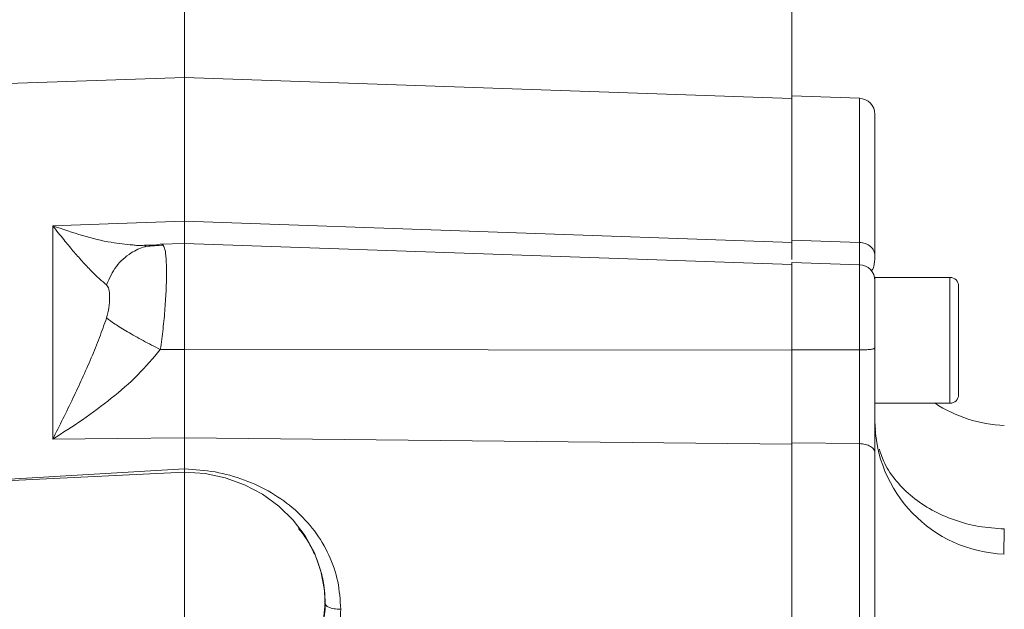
# Model space of a CAD drawing. Header units: inches. Extents: x 0.3 to 33.9, y 0.2 to 21.7.
# Tile 20 of 28: x 23.4 to 27.1, y 11.5 to 13.7. Entities that reach past the tile are written whole.
import ezdxf

# ---------------------------------------------------------------- set-up
doc = ezdxf.new("R2010")
doc.units = ezdxf.units.IN
doc.header["$MEASUREMENT"] = 0
doc.layers.add('SLD-0', color=7, linetype='Continuous', lineweight=15)
doc.styles.add('SLDTEXTSTYLE0', font='TXT', dxfattribs={"width": 0.75})
doc.dimstyles.new('SLDDIMSTYLE0', dxfattribs={"dimtxt": 0.25, "dimasz": 0.13, "dimexe": 0, "dimexo": 0.0625, "dimgap": 0.0625, "dimtad": 0, "dimtih": 1, "dimtoh": 1, "dimdec": 4, "dimrnd": 1e-09, "dimzin": 12, "dimdsep": 46, "dimtxsty": 'SLDTEXTSTYLE0', "dimsah": 1, "dimcen": 0.09, "dimadec": 0, "dimazin": 3, "dimtfac": 1, "dimtdec": 4, "dimtofl": 0, "dimtmove": 0, "dimatfit": 3, "dimfxl": 1, "dimfrac": 2, "dimtolj": 1, "dimtzin": 12, "dimarcsym": 0})

# ---------------------------------------------------------------- blocks, each defined once
blk = doc.blocks.new('*D19')
at = {"layer": 'SLD-0'}
for p, q in [((16.2904, 11.5966), (16.2904, 15.9238)), ((24.024, 12.2217), (24.024, 15.9238)), ((19.6781, 15.8356), (19.6273, 15.8356)), ((19.6273, 15.8356), (19.6273, 15.4387)), ((20.6363, 15.8356), (20.6871, 15.8356)), ((20.6871, 15.8356), (20.6871, 15.4387)), ((16.2904, 15.7988), (19.5386, 15.7988)), ((24.024, 15.7988), (20.7759, 15.7988)), ((19.6273, 15.4387), (19.6781, 15.4387)), ((20.6871, 15.4387), (20.6363, 15.4387))]:
    blk.add_line(p, q, dxfattribs=at)
for points in [[(16.2904, 15.7988), (16.4204, 15.7788), (16.4204, 15.8188)], [(24.024, 15.7988), (23.894, 15.8188), (23.894, 15.7788)]]:
    blk.add_solid(points, dxfattribs=at)
at = {"layer": 'SLD-0', "char_height": 0.25, "attachment_point": 1, "style": 'SLDTEXTSTYLE0'}
for s, insert in [('7.73', (19.7324, 16.2086, -0.4389)), ('196.4', (19.7416, 15.761, -0.4389))]:
    blk.add_mtext(s, dxfattribs=dict(at, insert=insert))
blk = doc.blocks.new('*D20')
at = {"layer": 'SLD-0'}
for p, q in [((24.024, 12.2217), (24.024, 15.9238)), ((28.0665, 11.0915), (28.0665, 15.9238)), ((25.5661, 15.8356), (25.5153, 15.8356)), ((25.5153, 15.8356), (25.5153, 15.4387)), ((26.5243, 15.8356), (26.5751, 15.8356)), ((26.5751, 15.8356), (26.5751, 15.4387)), ((24.024, 15.7988), (25.4266, 15.7988)), ((28.0665, 15.7988), (26.6639, 15.7988)), ((25.5153, 15.4387), (25.5661, 15.4387)), ((26.5751, 15.4387), (26.5243, 15.4387))]:
    blk.add_line(p, q, dxfattribs=at)
for points in [[(24.024, 15.7988), (24.154, 15.7788), (24.154, 15.8188)], [(28.0665, 15.7988), (27.9365, 15.8188), (27.9365, 15.7788)]]:
    blk.add_solid(points, dxfattribs=at)
at = {"layer": 'SLD-0', "char_height": 0.25, "attachment_point": 1, "style": 'SLDTEXTSTYLE0'}
for s, insert in [('4.04', (25.6204, 16.2086, -0.4389)), ('102.7', (25.6296, 15.761, -0.4389))]:
    blk.add_mtext(s, dxfattribs=dict(at, insert=insert))
blk = doc.blocks.new('*D21')
at = {"layer": 'SLD-0'}
for p, q in [((24.024, 12.2217), (24.024, 14.6575)), ((26.2885, 12.9587), (26.2885, 14.6575)), ((24.7695, 14.5693), (24.7187, 14.5693)), ((24.7187, 14.5693), (24.7187, 14.1724)), ((25.543, 14.5693), (25.5938, 14.5693)), ((25.5938, 14.5693), (25.5938, 14.1724)), ((24.024, 14.5325), (24.63, 14.5325)), ((26.2885, 14.5325), (25.6825, 14.5325)), ((24.7187, 14.1724), (24.7695, 14.1724)), ((25.5938, 14.1724), (25.543, 14.1724))]:
    blk.add_line(p, q, dxfattribs=at)
for points in [[(24.024, 14.5325), (24.154, 14.5125), (24.154, 14.5525)], [(26.2885, 14.5325), (26.1585, 14.5525), (26.1585, 14.5125)]]:
    blk.add_solid(points, dxfattribs=at)
at = {"layer": 'SLD-0', "char_height": 0.25, "attachment_point": 1, "style": 'SLDTEXTSTYLE0'}
for s, insert in [('2.26', (24.7314, 14.9423, -0.4389)), ('57.5', (24.833, 14.4947, -0.4389))]:
    blk.add_mtext(s, dxfattribs=dict(at, insert=insert))
blk = doc.blocks.new('*D22')
at = {"layer": 'SLD-0'}
for p, q in [((19.456, 12.6125), (19.456, 14.6575)), ((24.024, 12.2217), (24.024, 14.6575)), ((21.2609, 14.5693), (21.2101, 14.5693)), ((21.2101, 14.5693), (21.2101, 14.1724)), ((22.2191, 14.5693), (22.2699, 14.5693)), ((22.2699, 14.5693), (22.2699, 14.1724)), ((19.456, 14.5325), (21.1213, 14.5325)), ((24.024, 14.5325), (22.3586, 14.5325)), ((21.2101, 14.1724), (21.2609, 14.1724)), ((22.2699, 14.1724), (22.2191, 14.1724))]:
    blk.add_line(p, q, dxfattribs=at)
for points in [[(19.456, 14.5325), (19.586, 14.5125), (19.586, 14.5525)], [(24.024, 14.5325), (23.894, 14.5525), (23.894, 14.5125)]]:
    blk.add_solid(points, dxfattribs=at)
at = {"layer": 'SLD-0', "char_height": 0.25, "attachment_point": 1, "style": 'SLDTEXTSTYLE0'}
for s, insert in [('4.57', (21.3152, 14.9423, -0.4389)), ('116.0', (21.3244, 14.4947, -0.4389))]:
    blk.add_mtext(s, dxfattribs=dict(at, insert=insert))

msp = doc.modelspace()

# ---------------------------------------------------------------- linework, layer by layer
at = {"color": 7, "linetype": 'Continuous', "lineweight": 15}
for p, q in [((24.02398, 13.51532), (20.48234, 13.39164)), ((26.28848, 13.43624), (24.02398, 13.51532)), ((24.02398, 12.97922), (24.02398, 13.51532)), ((26.54058, 13.43734), (26.28848, 13.44615)), ((26.28848, 13.44615), (26.28848, 12.90869)), ((23.53271, 12.96202), (23.77398, 12.97047)), ((23.53271, 12.16645), (23.53271, 12.96202)), ((23.77398, 12.97047), (24.02398, 12.97922)), ((24.02398, 12.97922), (26.28848, 12.89969)), ((23.94525, 12.88904), (23.88024, 12.88469)), ((24.02398, 12.89609), (23.9334, 12.89292)), ((26.28848, 12.81701), (24.02398, 12.89609)), ((24.02398, 12.89609), (24.02398, 12.5006)), ((26.54058, 12.89981), (26.28848, 12.90869)), ((26.54058, 12.81674), (26.28848, 12.82555)), ((26.28848, 12.82555), (26.28848, 12.4988)), ((26.87848, 12.76922), (26.59848, 12.76922)), ((26.59848, 12.30022), (26.59848, 12.76922)), ((26.91048, 12.33222), (26.91048, 12.73722)), ((24.02398, 12.5006), (23.93375, 12.50042)), ((26.28848, 12.49796), (24.02398, 12.5006)), ((26.54058, 12.49869), (26.28848, 12.4988)), ((26.59848, 12.30022), (26.87848, 12.30022)), ((26.60092, 12.20287), (26.59848, 12.22268)), ((23.77398, 12.16902), (23.53271, 12.16645)), ((24.02398, 12.1717), (23.77398, 12.16902)), ((24.02398, 12.1717), (24.02398, 12.05518)), ((26.28848, 12.14775), (24.02398, 12.1717)), ((26.54058, 12.14951), (26.28848, 12.15215)), ((26.28848, 12.15215), (26.28848, 8.71849)), ((26.54058, 12.14951), (26.54058, 8.72114)), ((24.02398, 12.04323), (21.25409, 11.9077)), ((24.02412, 12.04258), (24.02398, 12.05516)), ((24.53887, 11.45942), (24.54862, 11.55329)), ((24.54862, 11.55329), (24.54862, 11.55343))]:
    msp.add_line(p, q, dxfattribs=at)
at = {"color": 8, "linetype": 'Continuous', "lineweight": 15}
for p, q in [((26.54058, 13.43734), (26.54058, 12.89981)), ((23.87492, 12.88905), (23.93375, 12.89129)), ((26.54058, 12.81674), (26.54058, 12.49869)), ((26.87848, 12.30022), (26.87848, 12.76922)), ((24.02398, 12.05516), (22.66, 11.97649))]:
    msp.add_line(p, q, dxfattribs=at)
at = {"color": 7, "linetype": 'Continuous', "lineweight": 15, "flags": 128}
msp.add_lwpolyline([(24.53887, 11.45942), (24.54807, 11.53084), (24.54596, 11.60274), (24.53259, 11.67358), (24.50826, 11.74183), (24.47348, 11.80602), (24.429, 11.86476), (24.37579, 11.91678), (24.31499, 11.96097), (24.24791, 11.99637), (24.17601, 12.02221), (24.10082, 12.03794), (24.02398, 12.04323)], dxfattribs=at)
at = {"color": 7, "linetype": 'Continuous', "lineweight": 15}
for centre, radius, start, end in [((26.53848, 13.37738), 0.06, 0, 88), ((26.53848, 12.75678), 0.06, 0, 88), ((26.87848, 12.73722), 0.032, 0, 90), ((27.09848, 12.71733), 0.5, 236.53529, 268), ((26.87848, 12.33222), 0.032, 270, 0), ((27.09848, 12.2374), 0.5, 180, 268)]:
    msp.add_arc(centre, radius, start, end, dxfattribs=at)
for points, knots in [([(26.59848, 13.37738), (26.59848, 13.37431), (26.59848, 13.36817), (26.59848, 13.31885), (26.59848, 13.24195), (26.59848, 13.13644), (26.59848, 13.00818), (26.59848, 12.9028), (26.59848, 12.85058)], [0, 0, 0, 0, 0.1715935, 0.3422715, 0.511803, 0.6773255, 0.840122, 1, 1, 1, 1]), ([(23.73323, 12.74195), (23.72461, 12.74884), (23.70675, 12.76311), (23.67578, 12.79352), (23.6426, 12.82891), (23.60819, 12.86832), (23.57169, 12.91216), (23.54642, 12.94449), (23.53271, 12.96202)], [0, 0, 0, 0, 0.1486337, 0.3078781, 0.478548, 0.6434013, 0.8065594, 1, 1, 1, 1]), ([(24.02399, 12.8976), (24.02399, 12.90046), (24.024, 12.90722), (24.02399, 12.93429), (24.02398, 12.96424), (24.02398, 12.97922)], [0, 0, 0, 0, 0.2684677, 0.6342217, 1, 1, 1, 1]), ([(23.73323, 12.74195), (23.74403, 12.76587), (23.76562, 12.8137), (23.81889, 12.86039), (23.87629, 12.88726), (23.9146, 12.88995), (23.93375, 12.89129)], [0, 0, 0, 0, 0.27979308, 0.55958538, 0.7797936, 1, 1, 1, 1]), ([(23.83136, 12.8903), (23.8375, 12.88938), (23.85337, 12.88699), (23.86672, 12.88827), (23.87492, 12.88905)], [0, 0, 0, 0, 0.38625738, 1, 1, 1, 1]), ([(23.93826, 12.89105), (23.94034, 12.89215), (23.94302, 12.89356), (23.94463, 12.88902), (23.94499, 12.888)], [0, 0, 0, 0, 0.7756077, 1, 1, 1, 1]), ([(26.28848, 12.90869), (26.28848, 12.89142), (26.28848, 12.86009), (26.28848, 12.84324), (26.28848, 12.83568)], [0, 0, 0, 0, 0.5510833, 1, 1, 1, 1]), ([(26.59848, 12.85058), (26.59762, 12.85689), (26.5959, 12.86952), (26.58261, 12.88556), (26.56353, 12.89703), (26.54823, 12.89888), (26.54058, 12.89981)], [0, 0, 0, 0, 0.2500015, 0.5000008, 0.7500003, 1, 1, 1, 1]), ([(23.88103, 12.88564), (23.88126, 12.8858), (23.8822, 12.88643), (23.87789, 12.88692), (23.87465, 12.88729)], [0, 0, 0, 0, 0.2472026, 1, 1, 1, 1]), ([(26.28848, 12.82555), (26.28848, 12.82518), (26.28848, 12.81918), (26.28848, 12.81806), (26.28848, 12.81701)], [0, 0, 0, 0, 0.060514, 1, 1, 1, 1]), ([(26.58672, 12.79626), (26.58809, 12.79703), (26.59192, 12.79916), (26.59535, 12.81441), (26.59811, 12.83218), (26.59837, 12.84455), (26.59848, 12.84991)], [0, 0, 0, 0, 0.1986478, 0.5565452, 0.8076444, 1, 1, 1, 1]), ([(23.73323, 12.61838), (23.73653, 12.63113), (23.74378, 12.65918), (23.74532, 12.69583), (23.74378, 12.72679), (23.73653, 12.73721), (23.73323, 12.74195)], [0, 0, 0, 0, 0.2272269, 0.4998347, 0.7727345, 1, 1, 1, 1]), ([(26.59848, 12.7554), (26.59848, 12.75572), (26.59848, 12.75681), (26.59848, 12.74635), (26.59848, 12.72485), (26.59848, 12.69305), (26.59848, 12.65334), (26.59848, 12.60705), (26.59848, 12.55684), (26.59848, 12.52303), (26.59848, 12.50635)], [0, 0, 0, 0, 0.0572216, 0.1934201, 0.3296183, 0.4622801, 0.5949418, 0.7311399, 0.8673383, 1, 1, 1, 1]), ([(23.53271, 12.16645), (23.54535, 12.19141), (23.57062, 12.24128), (23.60717, 12.31649), (23.64259, 12.39236), (23.67578, 12.46772), (23.70675, 12.5429), (23.72461, 12.59381), (23.73323, 12.61838)], [0, 0, 0, 0, 0.1785463, 0.3565957, 0.5214522, 0.692119, 0.8513653, 1, 1, 1, 1]), ([(23.73323, 12.61838), (23.74266, 12.61119), (23.76153, 12.5968), (23.81002, 12.56695), (23.86848, 12.53389), (23.912, 12.51158), (23.93375, 12.50042)], [0, 0, 0, 0, 0.25000798, 0.50001235, 0.75000367, 1, 1, 1, 1]), ([(23.93375, 12.50042), (23.90642, 12.46808), (23.85059, 12.40205), (23.75044, 12.31644), (23.6438, 12.23666), (23.56985, 12.18992), (23.53271, 12.16645)], [0, 0, 0, 0, 0.2382257, 0.486485, 0.7420438, 1, 1, 1, 1]), ([(24.02398, 12.5006), (24.02398, 12.4717), (24.02398, 12.41392), (24.02397, 12.32818), (24.02398, 12.24572), (24.02398, 12.19637), (24.02398, 12.1717)], [0, 0, 0, 0, 0.2499991, 0.4999914, 0.749988, 1, 1, 1, 1]), ([(26.28848, 12.4988), (26.28848, 12.46633), (26.28848, 12.40621), (26.28848, 12.31842), (26.28848, 12.23304), (26.28848, 12.18043), (26.28848, 12.15215)], [0, 0, 0, 0, 0.2668539, 0.4941325, 0.7280068, 1, 1, 1, 1]), ([(26.59848, 12.50635), (26.59762, 12.50537), (26.5959, 12.5034), (26.58261, 12.5009), (26.56353, 12.49912), (26.54823, 12.49883), (26.54058, 12.49869)], [0, 0, 0, 0, 0.2500009, 0.5000017, 0.7500013, 1, 1, 1, 1]), ([(26.54058, 12.49869), (26.54062, 12.47087), (26.54069, 12.42119), (26.54072, 12.35491), (26.54073, 12.30021), (26.54071, 12.25709), (26.54068, 12.21613), (26.54063, 12.18167), (26.54059, 12.15902), (26.54058, 12.14951)], [0, 0, 0, 0, 0.227167, 0.4056623, 0.5434046, 0.6819467, 0.7782231, 0.9068662, 1, 1, 1, 1]), ([(26.59848, 12.50635), (26.59848, 12.47207), (26.59848, 12.4035), (26.59848, 12.30125), (26.59848, 12.20292), (26.59848, 12.14449), (26.59848, 12.11527)], [0, 0, 0, 0, 0.2500054, 0.5000376, 0.7499992, 1, 1, 1, 1]), ([(26.59848, 12.11527), (26.59762, 12.11966), (26.5959, 12.12844), (26.58261, 12.1396), (26.56353, 12.14757), (26.54823, 12.14886), (26.54058, 12.14951)], [0, 0, 0, 0, 0.2500009, 0.5000016, 0.750001, 1, 1, 1, 1]), ([(27.08103, 11.8313), (27.04912, 11.83357), (26.98529, 11.8381), (26.89386, 11.86289), (26.80995, 11.89987), (26.73649, 11.94895), (26.67695, 12.00815), (26.63477, 12.06878), (26.62088, 12.1108), (26.61502, 12.12853)], [0, 0, 0, 0, 0.1485875, 0.2971746, 0.4457616, 0.5943491, 0.7429362, 0.8915232, 1, 1, 1, 1]), ([(26.59848, 12.11527), (26.59848, 12.03552), (26.59848, 11.87457), (26.59848, 11.61276), (26.59848, 11.3351), (26.59848, 11.04333), (26.59848, 10.74161), (26.59848, 10.43533), (26.59848, 10.12905), (26.59848, 9.82733), (26.59848, 9.53555), (26.59848, 9.25789), (26.59848, 8.99608), (26.59848, 8.83513), (26.59848, 8.75538)], [0, 0, 0, 0, 0.0799365, 0.1613321, 0.2440985, 0.328859, 0.4141979, 0.5, 0.5857968, 0.6711357, 0.7559015, 0.8386628, 0.920061, 1, 1, 1, 1]), ([(24.60653, 11.5318), (24.60435, 11.56669), (24.59999, 11.63652), (24.56531, 11.73567), (24.51144, 11.82608), (24.43863, 11.90467), (24.34984, 11.96893), (24.24859, 12.01671), (24.13846, 12.04783), (24.06216, 12.05273), (24.02398, 12.05518)], [0, 0, 0, 0, 0.1238213, 0.2478045, 0.3721167, 0.4969366, 0.6221004, 0.7478881, 0.8738705, 1, 1, 1, 1]), ([(24.02398, 10.99329), (24.05956, 10.99472), (24.13285, 10.99769), (24.24147, 11.02693), (24.34586, 11.0761), (24.43894, 11.14593), (24.51466, 11.23214), (24.56836, 11.32911), (24.60075, 11.43022), (24.60464, 11.4986), (24.60653, 11.5318)], [0, 0, 0, 0, 0.1165898, 0.2401252, 0.3687607, 0.5000976, 0.6314179, 0.7600083, 0.88348, 1, 1, 1, 1]), ([(24.60653, 11.5318), (24.59797, 11.5323), (24.58083, 11.53329), (24.5619, 11.53905), (24.55062, 11.54602), (24.54929, 11.55087), (24.54862, 11.55329)], [0, 0, 0, 0, 0.2796253, 0.5592543, 0.779617, 1, 1, 1, 1])]:
    msp.add_open_spline(points, degree=3, knots=knots, dxfattribs=at)
at = {"color": 8, "linetype": 'Continuous', "lineweight": 15}
for points, knots in [([(23.53271, 12.96202), (23.56978, 12.94912), (23.64359, 12.92344), (23.74488, 12.89908), (23.80483, 12.89299), (23.83136, 12.8903)], [0, 0, 0, 0, 0.3600756, 0.7168048, 1, 1, 1, 1]), ([(23.94499, 12.888), (23.94718, 12.88401), (23.952, 12.87521), (23.95585, 12.84099), (23.95733, 12.79081), (23.95591, 12.72713), (23.95156, 12.65479), (23.94453, 12.57776), (23.93733, 12.52608), (23.93375, 12.50042)], [0, 0, 0, 0, 0.1217178, 0.2684268, 0.4174436, 0.5662925, 0.7128915, 0.8574027, 1, 1, 1, 1]), ([(26.54058, 12.89981), (26.54059, 12.89351), (26.54063, 12.87849), (26.54068, 12.86009), (26.54071, 12.84266), (26.54073, 12.82714), (26.54072, 12.8209), (26.54072, 12.81779)], [0, 0, 0, 0, 0.1567018, 0.3731499, 0.5351393, 0.7682419, 1, 1, 1, 1]), ([(24.54862, 11.55329), (24.54782, 11.5737), (24.54619, 11.61545), (24.53267, 11.6778), (24.51066, 11.73736), (24.48293, 11.79015), (24.45986, 11.81992), (24.4493, 11.83353)], [0, 0, 0, 0, 0.2007915, 0.4107096, 0.6298337, 0.8306614, 1, 1, 1, 1]), ([(27.07934, 11.73978), (27.07941, 11.7498), (27.07956, 11.77038), (27.08053, 11.81064), (27.08103, 11.8313)], [0, 0, 0, 0, 0.48673944, 1, 1, 1, 1])]:
    msp.add_open_spline(points, degree=3, knots=knots, dxfattribs=at)
at = {"layer": 'SLD-0'}
msp.add_line((24.02398, 17.82849), (24.02398, 3.68039), dxfattribs=at)

# ---------------------------------------------------------------- dimensions: what is measured, and where the dimension line sits
for base, p2, picture, middle in [((16.29044, 15.79879), (16.29044, 11.54657), '*D19', (20.15721, 15.79879)), ((28.06648, 15.79879), (28.06648, 11.04147), '*D20', (26.04523, 15.79879)), ((26.28848, 14.53245), (26.28848, 12.90869), '*D21', (25.15623, 14.53245)), ((19.45598, 14.53245), (19.45598, 12.56249), '*D22', (21.73998, 14.53245))]:
    dim = msp.add_linear_dim(base=base, p1=(24.02398, 12.1717), p2=p2, dimstyle='SLDDIMSTYLE0', dxfattribs=at)
    dim.commit()
    dim.dimension.update_dxf_attribs({"geometry": picture, "text_midpoint": middle, "dimtype": 160})

doc.saveas('drawing.dxf')
